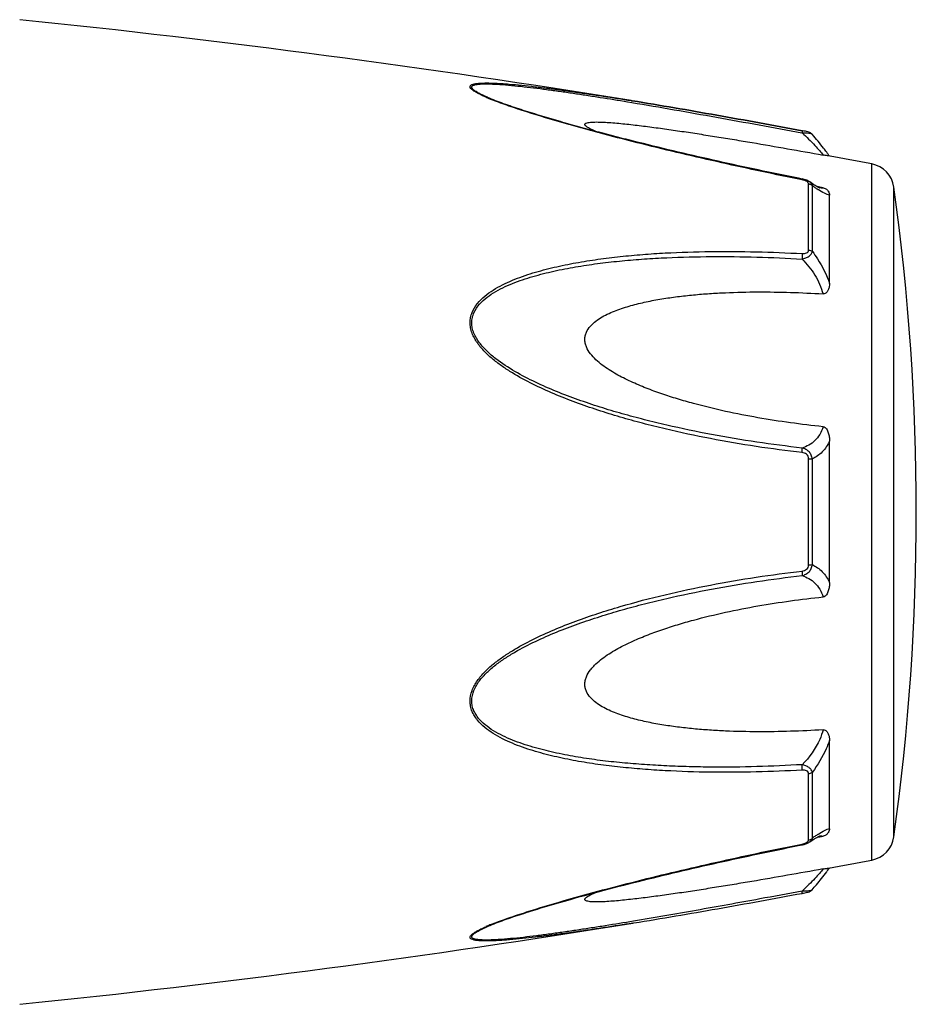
# Model space of a CAD drawing. Header units: millimetres. Extents: x 60394 to 199354, y 20895 to 166073.
# Tile 187 of 256: x 122940 to 122982, y 24433 to 24479. Entities that reach past the tile are written whole.
import ezdxf

# ---------------------------------------------------------------- set-up
doc = ezdxf.new("R2010")
doc.units = ezdxf.units.MM

msp = doc.modelspace()

# ---------------------------------------------------------------- linework, layer by layer
at = {"color": 0, "linetype": 'Continuous'}
for p, q in [((122961.994, 24475.629), (122961.991, 24475.63)), ((122968.528, 24475.465), (122968.739, 24475.43)), ((122968.704, 24475.519), (122968.723, 24475.516)), ((122968.723, 24475.516), (122968.752, 24475.511)), ((122968.752, 24475.511), (122968.723, 24475.516)), ((122976.789, 24473.992), (122976.807, 24473.989)), ((122976.826, 24474.09), (122976.809, 24474.093)), ((122977.285, 24473.922), (122977.285, 24473.922)), ((122980.107, 24439.507), (122980.107, 24472.516)), ((122976.814, 24471.802), (122976.638, 24471.837)), ((122977.113, 24468.434), (122977.113, 24471.576)), ((122977.165, 24471.667), (122977.165, 24471.668)), ((122977.173, 24471.662), (122977.165, 24471.667)), ((122977.292, 24468.363), (122977.292, 24471.486)), ((122977.65, 24471.414), (122977.52, 24471.439)), ((122977.639, 24471.379), (122977.638, 24471.379)), ((122977.799, 24471.386), (122977.65, 24471.414)), ((122978.107, 24466.852), (122978.107, 24471.036)), ((122981.156, 24440.606), (122981.156, 24471.417)), ((122978.107, 24452.664), (122978.107, 24459.376)), ((122977.113, 24453.501), (122977.113, 24458.541)), ((122977.292, 24453.515), (122977.292, 24458.527)), ((122978.107, 24440.996), (122978.107, 24445.184)), ((122977.113, 24440.457), (122977.113, 24443.603)), ((122977.292, 24440.547), (122977.292, 24443.674)), ((122977.637, 24440.653), (122977.638, 24440.653)), ((122976.622, 24440.192), (122976.814, 24440.23)), ((122977.164, 24440.365), (122977.165, 24440.365)), ((122977.165, 24440.365), (122977.173, 24440.371)), ((122977.518, 24440.592), (122977.644, 24440.616)), ((122977.644, 24440.616), (122977.799, 24440.645)), ((122968.78, 24436.517), (122968.827, 24436.524)), ((122962.015, 24436.41), (122962.017, 24436.41))]:
    msp.add_line(p, q, dxfattribs=at)
for centre, radius, start, end in [((122888.633, 23981.972), 500, 80.7849, 84.13647), ((122965.452, 24484.01), 9.088, 246.3609, 247.4013), ((122966.427, 24486.362), 11.634, 247.4181, 248.2786), ((122969.845, 24467.072), 10.1, 35.6084, 36.4199), ((122888.633, 23981.972), 499, 79.43712, 79.67776), ((122970.899, 24467.827), 8.803, 35.0395, 35.6116), ((122979.869, 24471.238), 1.3, 7.906, 79.4371), ((122976.537, 24470.407), 1.423, 75.2287, 78.791), ((122980.893, 24476.451), 6.132, 236.1693, 237.1241), ((122977.746, 24471.932), 0.564, 259.0707, 259.9327), ((122870.221, 24456.012), 112, 352.09404, 7.90596), ((122982.939, 24432.532), 9.805, 124.0491, 125.1691), ((122981.146, 24435.177), 6.609, 122.6489, 124.009), ((122976.515, 24441.728), 1.527, 281.267, 282.0205), ((122977.028, 24440.457), 0.085, 350.9157, 359.9563), ((122979.869, 24440.785), 1.3, 280.5629, 352.094), ((122888.633, 24930.051), 499, 280.32291, 280.56288), ((122969.933, 24444.88), 9.986, 323.6208, 324.6909), ((122971.213, 24443.967), 8.414, 324.7207, 325.0122), ((122975.334, 24445.923), 8.129, 280.4499, 280.9409), ((122888.633, 24930.051), 500, 275.86353, 279.22391), ((122966.488, 24425.526), 11.789, 111.7794, 112.3431), ((122965.527, 24427.847), 9.277, 112.3067, 113.5832)]:
    msp.add_arc(centre, radius, start, end, dxfattribs=at)
for points, knots in [([(122961.808, 24475.685), (122961.73, 24475.719), (122961.583, 24475.786), (122961.382, 24475.89), (122961.239, 24475.977), (122961.15, 24476.047), (122961.095, 24476.101), (122961.057, 24476.165), (122961.077, 24476.223), (122961.11, 24476.255), (122961.159, 24476.281), (122961.222, 24476.302), (122961.298, 24476.32), (122961.421, 24476.339), (122961.597, 24476.352), (122961.828, 24476.357), (122962.081, 24476.353), (122962.35, 24476.342), (122962.63, 24476.325), (122963.021, 24476.295), (122963.524, 24476.248), (122964.141, 24476.18), (122964.771, 24476.102), (122965.412, 24476.017), (122966.061, 24475.926), (122966.716, 24475.83), (122967.598, 24475.696), (122968.261, 24475.591), (122968.704, 24475.519)], [0, 0, 0, 0, 0.02948, 0.055907, 0.078214, 0.087353, 0.094931, 0.105555, 0.109954, 0.115017, 0.121315, 0.129009, 0.138057, 0.148338, 0.172058, 0.199047, 0.228459, 0.259634, 0.292171, 0.325754, 0.395293, 0.467136, 0.540634, 0.615369, 0.691049, 0.767475, 0.844512, 1, 1, 1, 1]), ([(122961.991, 24475.63), (122961.91, 24475.664), (122961.756, 24475.731), (122961.541, 24475.834), (122961.383, 24475.921), (122961.278, 24475.991), (122961.218, 24476.038), (122961.174, 24476.084), (122961.147, 24476.127), (122961.141, 24476.171), (122961.162, 24476.208), (122961.202, 24476.236), (122961.256, 24476.259), (122961.324, 24476.278), (122961.439, 24476.298), (122961.606, 24476.311), (122961.829, 24476.315), (122962.075, 24476.31), (122962.431, 24476.292), (122962.9, 24476.256), (122963.482, 24476.197), (122964.084, 24476.127), (122964.699, 24476.048), (122965.323, 24475.962), (122965.955, 24475.87), (122966.593, 24475.774), (122967.451, 24475.64), (122968.097, 24475.536), (122968.528, 24475.465)], [0, 0, 0, 0, 0.03089, 0.059177, 0.083881, 0.094457, 0.103528, 0.11093, 0.116684, 0.121223, 0.125685, 0.131127, 0.137993, 0.146338, 0.156051, 0.17896, 0.205464, 0.234539, 0.265468, 0.331155, 0.400252, 0.471609, 0.544574, 0.618731, 0.693793, 0.769568, 0.845928, 1, 1, 1, 1]), ([(122976.638, 24471.837), (122975.364, 24472.092), (122973.458, 24472.494), (122970.932, 24473.077), (122969.362, 24473.457), (122968.114, 24473.771), (122967.186, 24474.014), (122966.267, 24474.263), (122965.358, 24474.518), (122964.465, 24474.781), (122963.597, 24475.051), (122962.772, 24475.328), (122962.242, 24475.525), (122961.991, 24475.63)], [0, 0, 0, 0, 0.25737, 0.385747, 0.513657, 0.577329, 0.64069, 0.703648, 0.766063, 0.827658, 0.887975, 0.946116, 1, 1, 1, 1]), ([(122976.808, 24471.765), (122975.534, 24472.019), (122973.629, 24472.421), (122971.104, 24473.003), (122969.223, 24473.459), (122967.668, 24473.856), (122966.438, 24474.189), (122965.234, 24474.527), (122964.055, 24474.878), (122962.922, 24475.253), (122962.381, 24475.45), (122962.121, 24475.554)], [0, 0, 0, 0, 0.256646, 0.384673, 0.512244, 0.638988, 0.701822, 0.764153, 0.886175, 0.944757, 1, 1, 1, 1]), ([(122968.739, 24475.43), (122970.075, 24475.207), (122972.76, 24474.736), (122975.441, 24474.243), (122976.789, 24473.992)], [0, 0, 0, 0, 0.497132, 1, 1, 1, 1]), ([(122968.752, 24475.511), (122970.089, 24475.294), (122972.777, 24474.831), (122975.459, 24474.342), (122976.808, 24474.093)], [0, 0, 0, 0, 0.496975, 1, 1, 1, 1]), ([(122976.809, 24474.093), (122975.461, 24474.342), (122972.778, 24474.831), (122970.09, 24475.294), (122968.752, 24475.511)], [0, 0, 0, 0, 0.502936, 1, 1, 1, 1]), ([(122967.007, 24474.063), (122966.958, 24474.084), (122966.866, 24474.125), (122966.737, 24474.187), (122966.631, 24474.249), (122966.56, 24474.3), (122966.523, 24474.341), (122966.509, 24474.368), (122966.506, 24474.395), (122966.517, 24474.419), (122966.54, 24474.438), (122966.586, 24474.461), (122966.665, 24474.481), (122966.779, 24474.496), (122966.967, 24474.507), (122967.231, 24474.504), (122967.571, 24474.488), (122967.933, 24474.461), (122968.309, 24474.426), (122968.695, 24474.385), (122969.087, 24474.339), (122969.485, 24474.289), (122969.886, 24474.236), (122970.428, 24474.162), (122971.11, 24474.063), (122971.934, 24473.937), (122972.764, 24473.806), (122973.597, 24473.67), (122974.715, 24473.483), (122976.116, 24473.24), (122977.237, 24473.04), (122977.799, 24472.939)], [0, 0, 0, 0, 0.013224, 0.025246, 0.035584, 0.043707, 0.046793, 0.049242, 0.051265, 0.053246, 0.055591, 0.058505, 0.066098, 0.075763, 0.087038, 0.112872, 0.141444, 0.171707, 0.203125, 0.235343, 0.268137, 0.301392, 0.33501, 0.368911, 0.437385, 0.506544, 0.576211, 0.646269, 0.71663, 0.85801, 1, 1, 1, 1]), ([(122976.809, 24474.093), (122976.812, 24474.093), (122976.813, 24474.08), (122976.814, 24474.062), (122976.811, 24474.028), (122976.809, 24474.003), (122976.807, 24473.989)], [0, 0, 0, 0, 0.078563, 0.274425, 0.586251, 1, 1, 1, 1]), ([(122976.807, 24473.989), (122976.863, 24473.991), (122976.967, 24473.991), (122977.107, 24473.982), (122977.205, 24473.964), (122977.26, 24473.942), (122977.279, 24473.929), (122977.286, 24473.921)], [0, 0, 0, 0, 0.33971, 0.636245, 0.862204, 0.94183, 1, 1, 1, 1]), ([(122976.807, 24473.989), (122977.016, 24473.797), (122977.3, 24473.517), (122977.623, 24473.159), (122977.749, 24473.006), (122977.799, 24472.939)], [0, 0, 0, 0, 0.588807, 0.825815, 1, 1, 1, 1]), ([(122977.286, 24473.921), (122977.257, 24473.955), (122977.19, 24474.003), (122977.075, 24474.039), (122976.956, 24474.065), (122976.871, 24474.082), (122976.826, 24474.09)], [0, 0, 0, 0, 0.265729, 0.479644, 0.722816, 1, 1, 1, 1]), ([(122977.972, 24473.068), (122977.924, 24473.133), (122977.704, 24473.425), (122977.472, 24473.707), (122977.286, 24473.921)], [0, 0, 0, 0, 0.221481, 1, 1, 1, 1]), ([(122978.046, 24472.896), (122978.034, 24472.898), (122977.952, 24472.913), (122977.869, 24472.926), (122977.799, 24472.939)], [0, 0, 0, 0, 0.14802, 1, 1, 1, 1]), ([(122976.808, 24471.765), (122976.809, 24471.77), (122976.81, 24471.779), (122976.813, 24471.792), (122976.812, 24471.798), (122976.814, 24471.802), (122976.814, 24471.802)], [0, 0, 0, 0, 0.428218, 0.741394, 0.932956, 1, 1, 1, 1]), ([(122976.948, 24471.726), (122976.937, 24471.731), (122976.891, 24471.746), (122976.844, 24471.758), (122976.808, 24471.765)], [0, 0, 0, 0, 0.246414, 1, 1, 1, 1]), ([(122977.017, 24471.695), (122977.012, 24471.698), (122976.989, 24471.71), (122976.966, 24471.72), (122976.948, 24471.726)], [0, 0, 0, 0, 0.241505, 1, 1, 1, 1]), ([(122977.085, 24471.643), (122977.081, 24471.648), (122977.061, 24471.669), (122977.036, 24471.685), (122977.017, 24471.695)], [0, 0, 0, 0, 0.225244, 1, 1, 1, 1]), ([(122977.165, 24471.668), (122977.154, 24471.675), (122977.11, 24471.704), (122977.062, 24471.727), (122977.025, 24471.742)], [0, 0, 0, 0, 0.247211, 1, 1, 1, 1]), ([(122977.113, 24471.576), (122977.113, 24471.581), (122977.111, 24471.606), (122977.098, 24471.629), (122977.085, 24471.643)], [0, 0, 0, 0, 0.225175, 1, 1, 1, 1]), ([(122977.113, 24471.576), (122977.131, 24471.573), (122977.196, 24471.558), (122977.257, 24471.522), (122977.292, 24471.486)], [0, 0, 0, 0, 0.258764, 1, 1, 1, 1]), ([(122977.292, 24471.486), (122977.286, 24471.521), (122977.255, 24471.592), (122977.198, 24471.644), (122977.165, 24471.667)], [0, 0, 0, 0, 0.468978, 1, 1, 1, 1]), ([(122977.506, 24471.447), (122977.482, 24471.461), (122977.368, 24471.529), (122977.258, 24471.603), (122977.173, 24471.662)], [0, 0, 0, 0, 0.212027, 1, 1, 1, 1]), ([(122977.479, 24471.357), (122977.464, 24471.367), (122977.401, 24471.41), (122977.339, 24471.453), (122977.292, 24471.486)], [0, 0, 0, 0, 0.242177, 1, 1, 1, 1]), ([(122977.643, 24471.378), (122977.646, 24471.377), (122977.648, 24471.376), (122977.652, 24471.376), (122977.645, 24471.378), (122977.64, 24471.38), (122977.62, 24471.388), (122977.6, 24471.398), (122977.572, 24471.411), (122977.54, 24471.428), (122977.518, 24471.44), (122977.506, 24471.447)], [0, 0, 0, 0, 0.050729, 0.053439, 0.064665, 0.125059, 0.230112, 0.374221, 0.553235, 0.763061, 1, 1, 1, 1]), ([(122978.107, 24471.036), (122978.069, 24471.043), (122977.987, 24471.068), (122977.803, 24471.151), (122977.663, 24471.237), (122977.565, 24471.301)], [0, 0, 0, 0, 0.189472, 0.420855, 1, 1, 1, 1]), ([(122977.799, 24471.386), (122977.789, 24471.381), (122977.74, 24471.365), (122977.687, 24471.37), (122977.647, 24471.377)], [0, 0, 0, 0, 0.213215, 1, 1, 1, 1]), ([(122977.799, 24471.386), (122977.831, 24471.38), (122977.89, 24471.362), (122977.978, 24471.309), (122978.051, 24471.232), (122978.097, 24471.133), (122978.107, 24471.067), (122978.107, 24471.036)], [0, 0, 0, 0, 0.19482, 0.35748, 0.608365, 0.813655, 1, 1, 1, 1]), ([(122976.807, 24458.829), (122976.081, 24458.913), (122974.631, 24459.105), (122972.465, 24459.474), (122970.672, 24459.861), (122969.246, 24460.215), (122968.181, 24460.507), (122967.125, 24460.834), (122966.08, 24461.198), (122965.048, 24461.603), (122964.038, 24462.062), (122963.224, 24462.502), (122962.604, 24462.904), (122962.162, 24463.234), (122961.753, 24463.601), (122961.402, 24464.015), (122961.181, 24464.405), (122961.083, 24464.739), (122961.058, 24464.993), (122961.084, 24465.242), (122961.18, 24465.557), (122961.398, 24465.91), (122961.753, 24466.257), (122962.163, 24466.546), (122962.606, 24466.791), (122963.228, 24467.074), (122964.044, 24467.359), (122965.053, 24467.625), (122966.084, 24467.835), (122967.129, 24468.001), (122968.185, 24468.13), (122969.249, 24468.228), (122970.677, 24468.322), (122972.474, 24468.375), (122974.639, 24468.363), (122976.084, 24468.305), (122976.808, 24468.265)], [0, 0, 0, 0, 0.063635, 0.127396, 0.191296, 0.223303, 0.255348, 0.287434, 0.319562, 0.351727, 0.383919, 0.416107, 0.432182, 0.448215, 0.464156, 0.479907, 0.495291, 0.502793, 0.510127, 0.517331, 0.52445, 0.538608, 0.552922, 0.567437, 0.582127, 0.596956, 0.626929, 0.657232, 0.687777, 0.718508, 0.74939, 0.780398, 0.811517, 0.874045, 0.936883, 1, 1, 1, 1]), ([(122976.807, 24468.008), (122976.867, 24468.021), (122976.981, 24468.055), (122977.132, 24468.132), (122977.245, 24468.233), (122977.285, 24468.321), (122977.292, 24468.363)], [0, 0, 0, 0, 0.291894, 0.562609, 0.798475, 1, 1, 1, 1]), ([(122976.808, 24468.265), (122976.812, 24468.225), (122976.815, 24468.139), (122976.811, 24468.053), (122976.807, 24468.008)], [0, 0, 0, 0, 0.467767, 1, 1, 1, 1]), ([(122976.808, 24468.265), (122976.845, 24468.263), (122976.918, 24468.264), (122977.019, 24468.287), (122977.097, 24468.346), (122977.113, 24468.407), (122977.113, 24468.434)], [0, 0, 0, 0, 0.287056, 0.554503, 0.787456, 1, 1, 1, 1]), ([(122977.113, 24468.434), (122977.13, 24468.432), (122977.194, 24468.42), (122977.255, 24468.393), (122977.292, 24468.363)], [0, 0, 0, 0, 0.266982, 1, 1, 1, 1]), ([(122977.292, 24468.363), (122977.377, 24468.25), (122977.707, 24467.781), (122977.966, 24467.26), (122978.107, 24466.852)], [0, 0, 0, 0, 0.246978, 1, 1, 1, 1]), ([(122976.806, 24459.046), (122976.088, 24459.127), (122974.654, 24459.314), (122972.512, 24459.67), (122970.738, 24460.043), (122969.327, 24460.385), (122968.273, 24460.666), (122967.226, 24460.979), (122966.19, 24461.329), (122965.165, 24461.716), (122964.16, 24462.154), (122963.186, 24462.659), (122962.418, 24463.156), (122961.863, 24463.624), (122961.559, 24463.959), (122961.359, 24464.254), (122961.24, 24464.488), (122961.162, 24464.733), (122961.135, 24464.984), (122961.164, 24465.23), (122961.267, 24465.538), (122961.497, 24465.879), (122961.864, 24466.206), (122962.28, 24466.476), (122962.727, 24466.703), (122963.194, 24466.899), (122963.675, 24467.069), (122964.331, 24467.267), (122965.17, 24467.471), (122966.194, 24467.662), (122967.231, 24467.812), (122968.277, 24467.927), (122969.33, 24468.014), (122970.744, 24468.094), (122972.521, 24468.134), (122974.662, 24468.112), (122976.091, 24468.049), (122976.807, 24468.008)], [0, 0, 0, 0, 0.063589, 0.127295, 0.191136, 0.223111, 0.255121, 0.287171, 0.319267, 0.351401, 0.383569, 0.41575, 0.447866, 0.463844, 0.479652, 0.487454, 0.495134, 0.502662, 0.51, 0.517195, 0.524298, 0.538439, 0.552765, 0.567303, 0.582017, 0.596869, 0.611832, 0.626888, 0.657217, 0.687781, 0.718525, 0.749415, 0.780427, 0.811548, 0.874072, 0.936899, 1, 1, 1, 1]), ([(122976.807, 24468.008), (122977.037, 24467.779), (122977.446, 24467.268), (122977.717, 24466.667), (122977.799, 24466.353)], [0, 0, 0, 0, 0.500208, 1, 1, 1, 1]), ([(122978.107, 24466.852), (122978.107, 24466.801), (122978.099, 24466.697), (122978.063, 24466.572), (122978.015, 24466.479), (122977.965, 24466.414), (122977.893, 24466.361), (122977.831, 24466.351), (122977.799, 24466.353)], [0, 0, 0, 0, 0.238003, 0.476366, 0.597445, 0.721615, 0.853559, 1, 1, 1, 1]), ([(122977.799, 24460.058), (122977.283, 24460.11), (122976.251, 24460.234), (122974.71, 24460.474), (122973.175, 24460.773), (122971.906, 24461.08), (122970.901, 24461.369), (122970.153, 24461.61), (122969.414, 24461.88), (122968.689, 24462.187), (122968.102, 24462.482), (122967.652, 24462.752), (122967.329, 24462.975), (122967.028, 24463.224), (122966.765, 24463.506), (122966.597, 24463.779), (122966.52, 24464.015), (122966.501, 24464.195), (122966.52, 24464.372), (122966.596, 24464.594), (122966.764, 24464.839), (122967.029, 24465.074), (122967.33, 24465.268), (122967.653, 24465.432), (122968.104, 24465.621), (122968.692, 24465.809), (122969.417, 24465.985), (122970.155, 24466.122), (122970.903, 24466.229), (122971.657, 24466.312), (122972.416, 24466.373), (122973.435, 24466.429), (122974.715, 24466.457), (122976.256, 24466.435), (122977.285, 24466.386), (122977.799, 24466.353)], [0, 0, 0, 0, 0.063495, 0.12712, 0.190878, 0.25478, 0.286791, 0.31884, 0.350926, 0.383041, 0.415158, 0.431203, 0.447213, 0.463143, 0.478902, 0.4943, 0.5018, 0.509129, 0.516317, 0.523425, 0.537606, 0.551987, 0.566584, 0.581352, 0.596258, 0.626376, 0.656797, 0.687441, 0.718253, 0.749203, 0.780268, 0.811433, 0.874017, 0.936884, 1, 1, 1, 1]), ([(122977.799, 24460.058), (122977.762, 24459.929), (122977.661, 24459.688), (122977.427, 24459.389), (122977.136, 24459.174), (122976.918, 24459.082), (122976.806, 24459.046)], [0, 0, 0, 0, 0.272929, 0.523074, 0.761734, 1, 1, 1, 1]), ([(122977.799, 24460.058), (122977.833, 24460.054), (122977.898, 24460.028), (122977.967, 24459.952), (122978.016, 24459.863), (122978.063, 24459.739), (122978.098, 24459.576), (122978.107, 24459.443), (122978.107, 24459.377)], [0, 0, 0, 0, 0.125535, 0.252013, 0.377694, 0.502869, 0.751849, 1, 1, 1, 1]), ([(122978.107, 24459.376), (122978.02, 24459.187), (122977.796, 24458.846), (122977.463, 24458.61), (122977.292, 24458.527)], [0, 0, 0, 0, 0.522223, 1, 1, 1, 1]), ([(122977.292, 24458.527), (122977.285, 24458.589), (122977.252, 24458.714), (122977.141, 24458.872), (122976.987, 24458.987), (122976.867, 24459.031), (122976.806, 24459.046)], [0, 0, 0, 0, 0.250125, 0.500215, 0.750197, 1, 1, 1, 1]), ([(122976.807, 24458.829), (122976.811, 24458.871), (122976.814, 24458.943), (122976.812, 24459.016), (122976.806, 24459.046)], [0, 0, 0, 0, 0.583261, 1, 1, 1, 1]), ([(122977.113, 24458.541), (122977.113, 24458.58), (122977.099, 24458.658), (122977.026, 24458.753), (122976.921, 24458.809), (122976.845, 24458.824), (122976.807, 24458.829)], [0, 0, 0, 0, 0.249368, 0.500015, 0.750587, 1, 1, 1, 1]), ([(122977.113, 24458.541), (122977.13, 24458.541), (122977.19, 24458.539), (122977.25, 24458.534), (122977.292, 24458.527)], [0, 0, 0, 0, 0.284006, 1, 1, 1, 1]), ([(122976.807, 24452.996), (122976.868, 24453.011), (122976.988, 24453.056), (122977.142, 24453.17), (122977.252, 24453.328), (122977.285, 24453.453), (122977.292, 24453.515)], [0, 0, 0, 0, 0.249817, 0.499798, 0.74986, 1, 1, 1, 1]), ([(122976.808, 24453.213), (122976.846, 24453.218), (122976.922, 24453.234), (122977.026, 24453.289), (122977.099, 24453.384), (122977.113, 24453.462), (122977.113, 24453.501)], [0, 0, 0, 0, 0.249451, 0.500018, 0.750583, 1, 1, 1, 1]), ([(122977.113, 24453.501), (122977.13, 24453.501), (122977.19, 24453.503), (122977.25, 24453.508), (122977.292, 24453.515)], [0, 0, 0, 0, 0.284019, 1, 1, 1, 1]), ([(122977.292, 24453.515), (122977.463, 24453.431), (122977.796, 24453.195), (122978.02, 24452.853), (122978.107, 24452.664)], [0, 0, 0, 0, 0.477899, 1, 1, 1, 1]), ([(122976.807, 24443.772), (122976.083, 24443.732), (122974.638, 24443.673), (122972.473, 24443.658), (122970.677, 24443.718), (122969.248, 24443.811), (122968.184, 24443.907), (122967.128, 24444.037), (122966.083, 24444.204), (122965.052, 24444.414), (122964.043, 24444.681), (122963.228, 24444.967), (122962.606, 24445.25), (122962.163, 24445.495), (122961.754, 24445.784), (122961.458, 24446.076), (122961.268, 24446.344), (122961.154, 24446.562), (122961.082, 24446.799), (122961.05, 24447.134), (122961.141, 24447.564), (122961.4, 24448.028), (122961.753, 24448.442), (122962.161, 24448.809), (122962.604, 24449.139), (122963.225, 24449.54), (122964.038, 24449.98), (122965.048, 24450.439), (122966.08, 24450.844), (122967.126, 24451.207), (122968.533, 24451.641), (122970.312, 24452.108), (122972.466, 24452.562), (122974.631, 24452.935), (122976.082, 24453.129), (122976.808, 24453.213)], [0, 0, 0, 0, 0.063127, 0.125969, 0.188473, 0.219596, 0.250616, 0.281496, 0.312222, 0.342767, 0.373071, 0.403045, 0.417875, 0.432563, 0.447076, 0.461383, 0.468491, 0.475585, 0.482706, 0.489913, 0.504703, 0.520085, 0.535843, 0.551789, 0.567824, 0.583902, 0.616092, 0.648285, 0.680449, 0.712576, 0.744661, 0.808707, 0.872603, 0.936364, 1, 1, 1, 1]), ([(122976.806, 24444.03), (122976.09, 24443.989), (122974.661, 24443.926), (122972.875, 24443.905), (122971.451, 24443.929), (122970.388, 24443.969), (122969.329, 24444.03), (122968.276, 24444.113), (122967.229, 24444.228), (122966.193, 24444.381), (122965.169, 24444.572), (122964.166, 24444.816), (122963.351, 24445.078), (122962.727, 24445.34), (122962.28, 24445.568), (122961.864, 24445.837), (122961.558, 24446.112), (122961.359, 24446.369), (122961.239, 24446.58), (122961.161, 24446.812), (122961.126, 24447.144), (122961.226, 24447.569), (122961.499, 24448.022), (122961.863, 24448.419), (122962.279, 24448.771), (122962.725, 24449.086), (122963.348, 24449.469), (122964.16, 24449.89), (122965.166, 24450.328), (122966.19, 24450.716), (122967.227, 24451.063), (122968.274, 24451.376), (122969.327, 24451.66), (122970.738, 24452.002), (122972.514, 24452.366), (122974.655, 24452.727), (122976.089, 24452.915), (122976.807, 24452.996)], [0, 0, 0, 0, 0.063114, 0.125949, 0.157245, 0.188456, 0.219582, 0.250607, 0.281495, 0.312234, 0.342798, 0.373129, 0.40314, 0.417992, 0.432705, 0.447241, 0.461558, 0.468661, 0.475744, 0.482848, 0.490045, 0.504858, 0.520307, 0.536124, 0.552106, 0.56816, 0.584244, 0.616427, 0.648598, 0.680734, 0.712828, 0.744881, 0.776894, 0.808867, 0.872702, 0.936412, 1, 1, 1, 1]), ([(122976.808, 24453.213), (122976.811, 24453.171), (122976.815, 24453.099), (122976.813, 24453.026), (122976.807, 24452.996)], [0, 0, 0, 0, 0.582827, 1, 1, 1, 1]), ([(122976.807, 24452.996), (122976.919, 24452.96), (122977.137, 24452.867), (122977.427, 24452.652), (122977.662, 24452.353), (122977.762, 24452.112), (122977.799, 24451.983)], [0, 0, 0, 0, 0.238394, 0.476974, 0.727116, 1, 1, 1, 1]), ([(122978.107, 24452.664), (122978.107, 24452.598), (122978.098, 24452.465), (122978.063, 24452.302), (122978.016, 24452.177), (122977.966, 24452.089), (122977.898, 24452.013), (122977.833, 24451.986), (122977.799, 24451.983)], [0, 0, 0, 0, 0.248169, 0.497163, 0.622341, 0.748019, 0.874484, 1, 1, 1, 1]), ([(122977.799, 24445.684), (122977.285, 24445.652), (122976.256, 24445.603), (122974.715, 24445.581), (122973.435, 24445.609), (122972.416, 24445.666), (122971.657, 24445.727), (122970.903, 24445.81), (122970.155, 24445.917), (122969.417, 24446.055), (122968.692, 24446.231), (122968.104, 24446.419), (122967.653, 24446.608), (122967.33, 24446.773), (122967.029, 24446.967), (122966.764, 24447.202), (122966.595, 24447.447), (122966.52, 24447.669), (122966.501, 24447.846), (122966.521, 24448.026), (122966.597, 24448.263), (122966.731, 24448.48), (122966.895, 24448.674), (122967.078, 24448.858), (122967.329, 24449.066), (122967.652, 24449.29), (122968.102, 24449.56), (122968.689, 24449.855), (122969.414, 24450.162), (122970.153, 24450.432), (122970.901, 24450.673), (122971.906, 24450.961), (122973.175, 24451.268), (122974.71, 24451.567), (122976.251, 24451.807), (122977.283, 24451.931), (122977.799, 24451.983)], [0, 0, 0, 0, 0.063112, 0.125975, 0.188555, 0.219719, 0.250782, 0.281729, 0.312543, 0.343186, 0.373609, 0.403727, 0.418634, 0.433407, 0.448005, 0.462391, 0.476578, 0.483689, 0.490881, 0.498215, 0.505719, 0.521118, 0.528977, 0.536891, 0.552822, 0.568831, 0.584876, 0.616992, 0.649103, 0.681187, 0.713234, 0.745242, 0.809138, 0.87289, 0.93651, 1, 1, 1, 1]), ([(122977.799, 24445.684), (122977.759, 24445.529), (122977.542, 24444.917), (122977.152, 24444.373), (122976.806, 24444.03)], [0, 0, 0, 0, 0.247925, 1, 1, 1, 1]), ([(122977.799, 24445.684), (122977.831, 24445.686), (122977.893, 24445.677), (122977.965, 24445.624), (122978.015, 24445.559), (122978.063, 24445.465), (122978.099, 24445.34), (122978.107, 24445.236), (122978.107, 24445.185)], [0, 0, 0, 0, 0.146355, 0.278259, 0.402425, 0.523518, 0.761934, 1, 1, 1, 1]), ([(122978.107, 24445.184), (122978.06, 24445.048), (122977.848, 24444.515), (122977.552, 24444.016), (122977.292, 24443.674)], [0, 0, 0, 0, 0.251574, 1, 1, 1, 1]), ([(122977.292, 24443.674), (122977.285, 24443.716), (122977.245, 24443.804), (122977.132, 24443.905), (122976.981, 24443.983), (122976.866, 24444.017), (122976.806, 24444.03)], [0, 0, 0, 0, 0.201639, 0.43756, 0.708236, 1, 1, 1, 1]), ([(122976.807, 24443.772), (122976.812, 24443.812), (122976.814, 24443.899), (122976.81, 24443.985), (122976.806, 24444.03)], [0, 0, 0, 0, 0.467922, 1, 1, 1, 1]), ([(122977.113, 24443.603), (122977.113, 24443.631), (122977.097, 24443.691), (122977.019, 24443.75), (122976.917, 24443.773), (122976.844, 24443.774), (122976.807, 24443.772)], [0, 0, 0, 0, 0.212614, 0.445637, 0.713059, 1, 1, 1, 1]), ([(122977.113, 24443.603), (122977.13, 24443.605), (122977.194, 24443.617), (122977.255, 24443.644), (122977.292, 24443.674)], [0, 0, 0, 0, 0.267018, 1, 1, 1, 1]), ([(122977.502, 24440.583), (122977.531, 24440.599), (122977.577, 24440.624), (122977.625, 24440.646), (122977.643, 24440.653)], [0, 0, 0, 0, 0.632551, 1, 1, 1, 1]), ([(122977.58, 24440.742), (122977.676, 24440.803), (122977.812, 24440.885), (122977.991, 24440.965), (122978.07, 24440.989), (122978.107, 24440.996)], [0, 0, 0, 0, 0.577794, 0.80943, 1, 1, 1, 1]), ([(122977.638, 24440.653), (122977.653, 24440.656), (122977.707, 24440.664), (122977.765, 24440.662), (122977.799, 24440.645)], [0, 0, 0, 0, 0.296315, 1, 1, 1, 1]), ([(122978.107, 24440.996), (122978.107, 24440.964), (122978.097, 24440.898), (122978.051, 24440.799), (122977.978, 24440.722), (122977.89, 24440.669), (122977.831, 24440.652), (122977.799, 24440.645)], [0, 0, 0, 0, 0.186516, 0.391937, 0.642812, 0.805374, 1, 1, 1, 1]), ([(122962.015, 24436.41), (122962.266, 24436.514), (122962.797, 24436.711), (122963.621, 24436.987), (122964.487, 24437.257), (122965.681, 24437.608), (122967.205, 24438.026), (122969.685, 24438.664), (122972.824, 24439.4), (122975.352, 24439.938), (122976.622, 24440.192)], [0, 0, 0, 0, 0.054079, 0.112293, 0.172626, 0.23422, 0.359577, 0.486553, 0.742745, 1, 1, 1, 1]), ([(122962.114, 24436.473), (122962.373, 24436.577), (122962.915, 24436.775), (122964.048, 24437.15), (122965.532, 24437.594), (122967.357, 24438.095), (122969.846, 24438.735), (122972.997, 24439.474), (122975.534, 24440.014), (122976.808, 24440.268)], [0, 0, 0, 0, 0.055213, 0.113792, 0.23581, 0.360995, 0.487722, 0.743348, 1, 1, 1, 1]), ([(122976.808, 24440.268), (122976.809, 24440.263), (122976.81, 24440.254), (122976.813, 24440.241), (122976.813, 24440.235), (122976.815, 24440.231), (122976.814, 24440.23)], [0, 0, 0, 0, 0.428099, 0.741246, 0.932847, 1, 1, 1, 1]), ([(122976.947, 24440.306), (122976.953, 24440.308), (122976.976, 24440.317), (122976.999, 24440.328), (122977.015, 24440.337)], [0, 0, 0, 0, 0.257368, 1, 1, 1, 1]), ([(122976.969, 24440.271), (122976.987, 24440.277), (122977.054, 24440.301), (122977.12, 24440.334), (122977.164, 24440.365)], [0, 0, 0, 0, 0.254193, 1, 1, 1, 1]), ([(122977.015, 24440.337), (122977.029, 24440.344), (122977.07, 24440.369), (122977.107, 24440.411), (122977.112, 24440.444)], [0, 0, 0, 0, 0.308636, 1, 1, 1, 1]), ([(122977.113, 24440.457), (122977.131, 24440.46), (122977.196, 24440.475), (122977.257, 24440.511), (122977.292, 24440.547)], [0, 0, 0, 0, 0.258792, 1, 1, 1, 1]), ([(122977.165, 24440.365), (122977.198, 24440.388), (122977.255, 24440.44), (122977.286, 24440.512), (122977.292, 24440.547)], [0, 0, 0, 0, 0.53106, 1, 1, 1, 1]), ([(122977.173, 24440.371), (122977.203, 24440.392), (122977.311, 24440.465), (122977.421, 24440.536), (122977.502, 24440.583)], [0, 0, 0, 0, 0.283099, 1, 1, 1, 1]), ([(122977.799, 24439.085), (122977.237, 24438.984), (122976.113, 24438.783), (122974.71, 24438.541), (122973.591, 24438.354), (122972.756, 24438.217), (122971.925, 24438.086), (122971.1, 24437.96), (122970.417, 24437.862), (122969.874, 24437.787), (122969.472, 24437.735), (122969.074, 24437.685), (122968.681, 24437.64), (122968.295, 24437.599), (122967.919, 24437.564), (122967.557, 24437.538), (122967.218, 24437.522), (122966.955, 24437.521), (122966.768, 24437.532), (122966.656, 24437.548), (122966.579, 24437.568), (122966.534, 24437.593), (122966.514, 24437.613), (122966.505, 24437.638), (122966.511, 24437.665), (122966.528, 24437.692), (122966.567, 24437.734), (122966.64, 24437.786), (122966.749, 24437.847), (122966.879, 24437.911), (122966.973, 24437.952), (122967.023, 24437.972)], [0, 0, 0, 0, 0.142006, 0.283398, 0.353765, 0.423828, 0.493495, 0.562647, 0.631121, 0.66502, 0.698626, 0.731869, 0.764656, 0.796849, 0.828224, 0.858442, 0.886945, 0.912611, 0.92378, 0.93331, 0.940718, 0.943524, 0.945777, 0.947738, 0.949832, 0.952411, 0.955637, 0.963997, 0.974507, 0.98666, 1, 1, 1, 1]), ([(122977.799, 24439.085), (122977.749, 24439.018), (122977.623, 24438.864), (122977.399, 24438.616), (122977.121, 24438.331), (122976.916, 24438.135), (122976.806, 24438.034)], [0, 0, 0, 0, 0.174298, 0.411219, 0.692021, 1, 1, 1, 1]), ([(122977.286, 24438.101), (122977.352, 24438.177), (122977.589, 24438.455), (122977.816, 24438.743), (122977.973, 24438.956)], [0, 0, 0, 0, 0.274505, 1, 1, 1, 1]), ([(122977.799, 24439.085), (122977.831, 24439.091), (122977.915, 24439.106), (122977.999, 24439.119), (122978.052, 24439.129)], [0, 0, 0, 0, 0.376124, 1, 1, 1, 1]), ([(122976.806, 24438.034), (122976.136, 24437.91), (122974.465, 24437.601), (122971.802, 24437.119), (122969.807, 24436.775), (122968.814, 24436.609)], [0, 0, 0, 0, 0.251917, 0.627872, 1, 1, 1, 1]), ([(122968.827, 24436.524), (122970.153, 24436.74), (122972.815, 24437.199), (122975.473, 24437.682), (122976.809, 24437.929)], [0, 0, 0, 0, 0.497068, 1, 1, 1, 1]), ([(122977.286, 24438.101), (122977.279, 24438.094), (122977.261, 24438.081), (122977.205, 24438.059), (122977.107, 24438.041), (122976.966, 24438.031), (122976.862, 24438.032), (122976.806, 24438.034)], [0, 0, 0, 0, 0.057868, 0.137343, 0.363312, 0.660033, 1, 1, 1, 1]), ([(122976.809, 24437.929), (122976.811, 24437.93), (122976.813, 24437.943), (122976.813, 24437.96), (122976.811, 24437.995), (122976.808, 24438.02), (122976.806, 24438.034)], [0, 0, 0, 0, 0.078467, 0.274376, 0.586265, 1, 1, 1, 1]), ([(122976.877, 24437.942), (122976.917, 24437.95), (122976.991, 24437.965), (122977.097, 24437.989), (122977.199, 24438.024), (122977.259, 24438.07), (122977.286, 24438.101)], [0, 0, 0, 0, 0.273626, 0.507992, 0.727544, 1, 1, 1, 1]), ([(122968.78, 24436.517), (122968.332, 24436.444), (122967.664, 24436.338), (122966.774, 24436.202), (122966.113, 24436.106), (122965.459, 24436.014), (122964.812, 24435.928), (122964.175, 24435.85), (122963.553, 24435.781), (122963.045, 24435.733), (122962.65, 24435.703), (122962.367, 24435.685), (122962.096, 24435.674), (122961.84, 24435.669), (122961.606, 24435.674), (122961.428, 24435.688), (122961.303, 24435.707), (122961.225, 24435.724), (122961.16, 24435.746), (122961.11, 24435.772), (122961.075, 24435.804), (122961.063, 24435.846), (122961.075, 24435.891), (122961.106, 24435.936), (122961.153, 24435.983), (122961.242, 24436.054), (122961.385, 24436.142), (122961.588, 24436.247), (122961.737, 24436.314), (122961.816, 24436.349)], [0, 0, 0, 0, 0.155309, 0.232207, 0.308518, 0.38411, 0.45876, 0.532202, 0.604002, 0.673502, 0.707078, 0.73962, 0.77081, 0.800217, 0.827213, 0.851007, 0.8614, 0.870581, 0.878415, 0.8848, 0.889847, 0.894233, 0.899058, 0.905123, 0.912705, 0.92179, 0.943969, 0.970425, 1, 1, 1, 1]), ([(122968.814, 24436.609), (122968.368, 24436.535), (122967.702, 24436.425), (122966.815, 24436.286), (122966.157, 24436.186), (122965.504, 24436.09), (122964.858, 24436), (122964.222, 24435.917), (122963.599, 24435.842), (122962.995, 24435.779), (122962.507, 24435.74), (122962.136, 24435.72), (122961.879, 24435.713), (122961.645, 24435.715), (122961.468, 24435.727), (122961.345, 24435.746), (122961.27, 24435.764), (122961.21, 24435.786), (122961.166, 24435.813), (122961.142, 24435.852), (122961.146, 24435.897), (122961.173, 24435.941), (122961.217, 24435.988), (122961.278, 24436.037), (122961.385, 24436.11), (122961.548, 24436.2), (122961.771, 24436.306), (122961.931, 24436.375), (122962.015, 24436.41)], [0, 0, 0, 0, 0.153439, 0.229445, 0.304902, 0.379707, 0.453642, 0.526452, 0.597735, 0.666841, 0.732698, 0.763801, 0.793118, 0.81995, 0.843381, 0.853458, 0.862207, 0.869459, 0.875128, 0.87961, 0.884095, 0.889726, 0.896977, 0.905865, 0.916254, 0.94079, 0.969089, 1, 1, 1, 1])]:
    msp.add_open_spline(points, degree=3, knots=knots, dxfattribs=at)
for points in [[(122977.025, 24471.742), (122976.984, 24471.758), (122976.942, 24471.771), (122976.9, 24471.783)], [(122976.808, 24440.268), (122976.839, 24440.274), (122976.869, 24440.282), (122976.899, 24440.29)], [(122976.833, 24440.235), (122976.879, 24440.244), (122976.925, 24440.256), (122976.969, 24440.271)], [(122976.899, 24440.29), (122976.915, 24440.295), (122976.931, 24440.3), (122976.947, 24440.306)]]:
    msp.add_open_spline(points, degree=3, dxfattribs=at)

doc.saveas('drawing.dxf')
